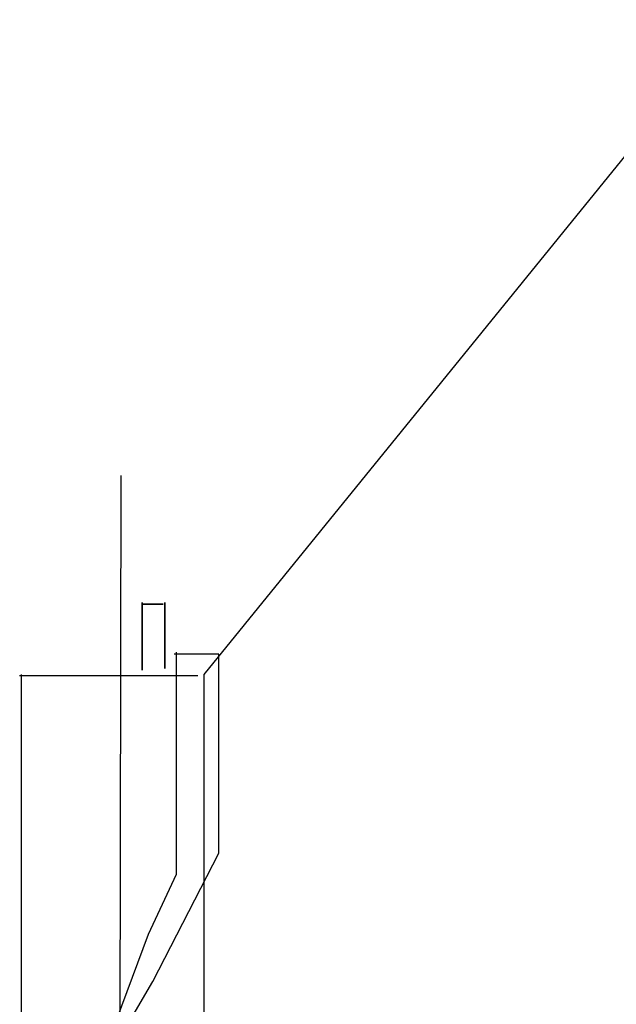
# Model space of a CAD drawing. Extents: x 10527 to 38812, y 13847 to 37526.
# Tile 28 of 256: x 35713.59 to 35720.14, y 32878 to 32888.8. Entities that reach past the tile are written whole.
import ezdxf

# ---------------------------------------------------------------- set-up
doc = ezdxf.new("R2010")
doc.units = 0
doc.header["$LTSCALE"] = 0.5
doc.header["$MEASUREMENT"] = 0

msp = doc.modelspace()

# ---------------------------------------------------------------- linework, layer by layer
msp.add_line((35721.445, 32888.804, -629.582), (35715.613, 32881.615, -629.582))
at = {"elevation": -629.582}
for points in [[(35714.699, 32883.799), (35714.689, 32877.688)], [(35714.936, 32882.406), (35714.936, 32882.406), (35714.936, 32881.662), (35714.936, 32881.662), (35714.936, 32882.406)], [(35715.185, 32881.681), (35715.185, 32881.681), (35715.185, 32882.406), (35715.185, 32882.406), (35715.185, 32881.681)], [(35714.936, 32882.387), (35715.165, 32882.387), (35715.165, 32882.387), (35714.936, 32882.387), (35714.936, 32882.387)], [(35715.308, 32881.863), (35715.308, 32879.421), (35715.002, 32878.763), (35714.415, 32877.189)], [(35714.298, 32876.955), (35715.05, 32878.246), (35715.777, 32879.655), (35715.777, 32881.839), (35715.284, 32881.839)], [(35713.59, 32881.604), (35715.547, 32881.604)], [(35713.605, 32881.615), (35713.605, 32877.565)], [(35715.613, 32881.615), (35715.613, 32873.166)]]:
    msp.add_lwpolyline(points, dxfattribs=at)

doc.saveas('drawing.dxf')
